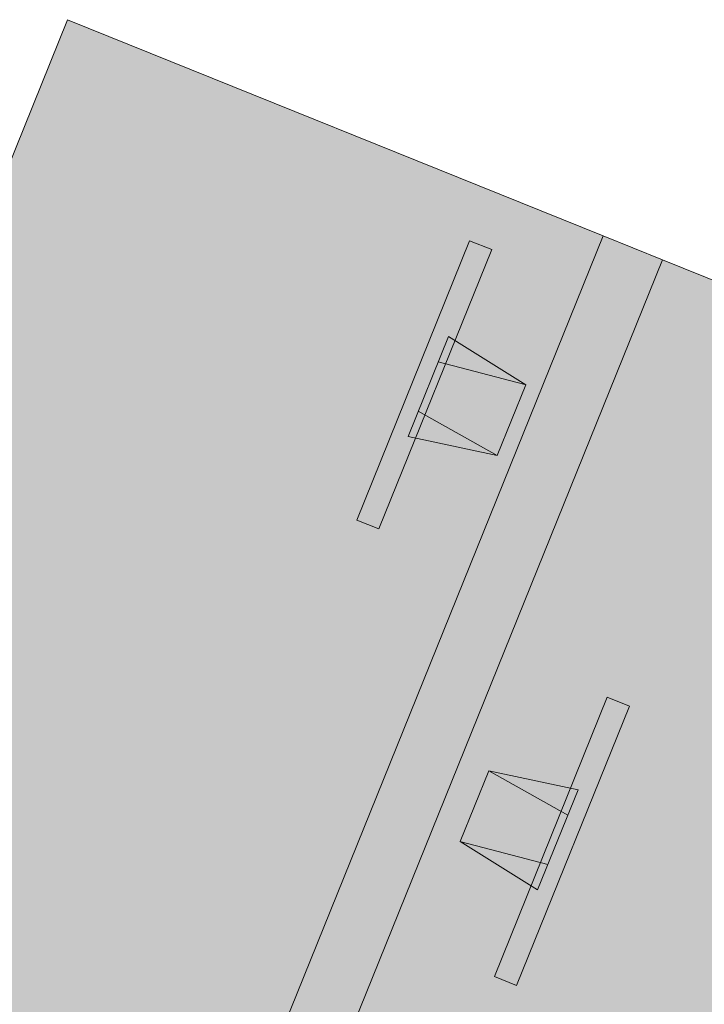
# Model space of a CAD drawing. Header units: millimetres. Extents: x -526411 to -400573, y 47353 to 130199.
# Tile 30 of 256: x -493697 to -492630, y 69220 to 70756. Entities that reach past the tile are written whole.
import ezdxf

# ---------------------------------------------------------------- set-up
doc = ezdxf.new("R2010")
doc.units = ezdxf.units.MM
doc.layers.add('I-FURN', color=30, linetype='Continuous', lineweight=18)

# ---------------------------------------------------------------- blocks, each defined once
blk = doc.blocks.new('80_KA_BT8_bibliotheektafel 8P - Type 1-227600-3e Verdieping - Percelen telling LI')
at = {"layer": 'I-FURN'}
for points in [[(1.6, 993.8), (5101.6, 993.8), (5101.6, 1893.8), (1.6, 1893.8), (1.6, 1501.9)], [(1.6, 893.8), (5101.6, 893.8), (5101.6, 993.8), (1.6, 993.8)], [(1.6, -6.2), (5101.6, -6.2), (5101.6, 893.8), (1.6, 893.8), (1.6, 168.2)]]:
    blk.add_hatch(color=122, dxfattribs=at).paths.add_polyline_path(points, flags=0)
for p, q in [((5101.6, 1893.8), (1.6, 1893.8)), ((5101.6, 993.8), (5101.6, 1893.8)), ((4546.7, 1146.7), (4546.7, 1183.8)), ((5016.6, 1183.8), (4546.7, 1183.8)), ((5016.6, 1146.7), (5016.6, 1183.8)), ((4697.5, 1158.4), (4865.8, 1158.4)), ((4722.2, 1018.5), (4697.5, 1158.4)), ((4740.1, 1158.4), (4722.2, 1018.5)), ((4823.2, 1158.4), (4840.9, 1019.8)), ((4865.8, 1158.4), (4841.1, 1018.5)), ((4546.7, 1146.7), (5016.6, 1146.7)), ((4841.1, 1018.5), (4722.2, 1018.5)), ((1.6, 993.8), (5101.6, 993.8)), ((5101.6, 993.8), (1.6, 993.8)), ((5101.6, 893.8), (5101.6, 993.8)), ((5101.6, 893.8), (1.6, 893.8)), ((1.6, 893.8), (5101.6, 893.8)), ((5101.6, -6.2), (5101.6, 893.8)), ((4117.5, 706.5), (4142.2, 846.4)), ((4142.2, 846.4), (4261.1, 846.4)), ((4160.1, 706.5), (4142.4, 845.1)), ((4243.2, 706.5), (4261.1, 846.4)), ((4261.1, 846.4), (4285.8, 706.5)), ((3966.7, 718.2), (3966.7, 681.1)), ((4436.6, 718.2), (3966.7, 718.2)), ((4285.8, 706.5), (4117.5, 706.5)), ((4436.6, 718.2), (4436.6, 681.1)), ((3966.7, 681.1), (4436.6, 681.1))]:
    blk.add_line(p, q, dxfattribs=at)

msp = doc.modelspace()

# ---------------------------------------------------------------- block references
at = {"layer": 'I-FURN', "rotation": 68.0107090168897}
msp.add_blockref('80_KA_BT8_bibliotheektafel 8P - Type 1-227600-3e Verdieping - Percelen telling LI', (-493776.6, 65316.5), dxfattribs=at)

doc.saveas('drawing.dxf')
